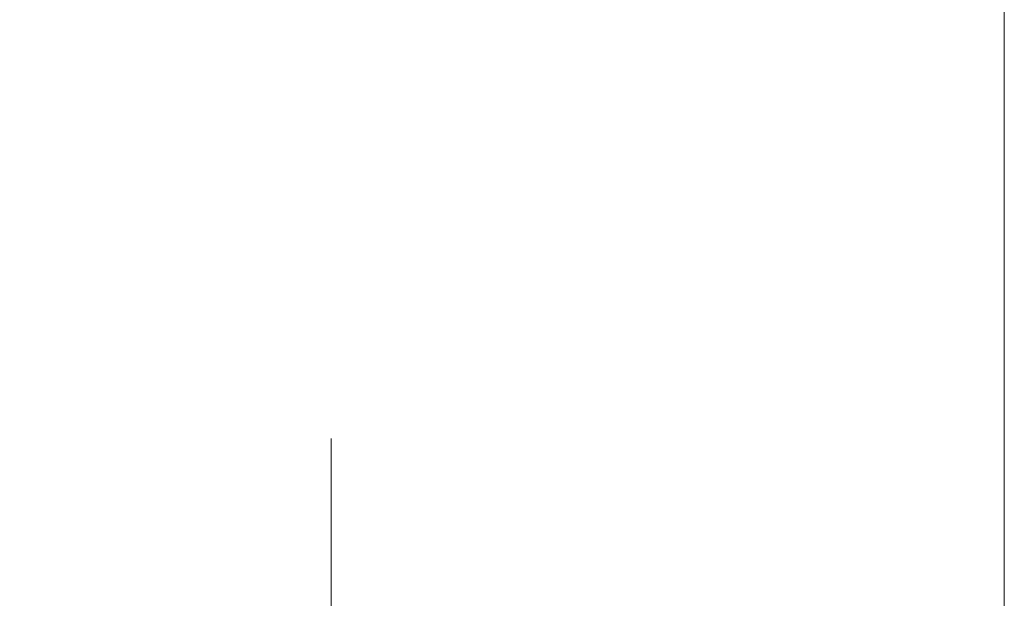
# Model space of a CAD drawing. Header units: millimetres. Extents: x 0 to 594, y 0 to 420.
# Tile 88 of 112: x 491 to 510, y 268 to 279. Entities that reach past the tile are written whole.
import ezdxf

# ---------------------------------------------------------------- set-up
doc = ezdxf.new("R2010")
doc.units = ezdxf.units.MM
doc.header["$LTSCALE"] = 0.257233
doc.linetypes.add('CENTER', pattern=[50.8, 31.75, -6.35, 6.35, -6.35])
doc.layers.add('NoLayerName_001', color=7, linetype='Continuous')
doc.layers.add('NoLayerName_003', color=7, linetype='Continuous')
doc.styles.get("Standard").update_dxf_attribs({"font": 'txt', "bigfont": 'extfont2'})
doc.dimstyles.get("Standard").update_dxf_attribs({"dimtxt": 2.5, "dimasz": 2.5, "dimexe": 1, "dimexo": 1, "dimtad": 1, "dimdec": 3, "dimzin": 0, "dimdsep": 46, "dimtxsty": 'Standard', "dimcen": 2.5, "dimadec": 3, "dimazin": 0, "dimtfac": 0.75, "dimtdec": 3, "dimtmove": 0, "dimatfit": 3, "dimfxl": 1, "dimarcsym": 0})

# ---------------------------------------------------------------- blocks, each defined once
blk = doc.blocks.new('_OPEN30')
at = {"color": 0, "linetype": 'ByBlock', "lineweight": -2}
for p, q in [((-1, 0.267949), (0, 0)), ((0, 0), (-1, -0.267949)), ((0, 0), (-1, 0))]:
    blk.add_line(p, q, dxfattribs=at)
blk = doc.blocks.new('*D49')
at = {"layer": 'Defpoints', "color": 0}
for p in [(483.933, 281.714), (483.933, 235.47), (509.933, 235.47)]:
    blk.add_point(p, dxfattribs=at)
at = {"layer": 'NoLayerName_001', "color": 0, "linetype": 'Continuous', "lineweight": 13}
for p, q in [((483.933, 236.884), (483.933, 283.128)), ((509.933, 236.884), (509.933, 283.128)), ((507.812, 281.714), (486.055, 281.714))]:
    blk.add_line(p, q, dxfattribs=at)
at = {"layer": 'NoLayerName_001', "color": 0, "lineweight": 13, "xscale": 2.1213, "yscale": 2.1213, "zscale": 2.1213, "rotation": 180}
blk.add_blockref('_OPEN30', (483.933, 281.714), dxfattribs=at)
at = {"layer": 'NoLayerName_001', "color": 0, "lineweight": 13, "xscale": 2.1213, "yscale": 2.1213, "zscale": 2.1213}
blk.add_blockref('_OPEN30', (509.933, 281.714), dxfattribs=at)
at = {"layer": 'NoLayerName_001', "color": 0, "lineweight": 13, "insert": (496.933, 285.603), "char_height": 4.9497, "attachment_point": 5}
blk.add_mtext('\\W0.8000;26', dxfattribs=at)

msp = doc.modelspace()

# ---------------------------------------------------------------- linework, layer by layer
at = {"layer": 'NoLayerName_003', "color": 2, "linetype": 'CENTER', "lineweight": 13}
msp.add_line((496.9332, 271.2151), (496.9332, 218.1238), dxfattribs=at)

# ---------------------------------------------------------------- dimensions: what is measured, and where the dimension line sits
at = {"layer": 'NoLayerName_001', "color": 3, "linetype": 'Continuous', "lineweight": 13}
dim = msp.add_linear_dim(base=(483.9332, 281.7142), p1=(509.9332, 235.4699), p2=(483.9332, 235.4699), angle=180, text='\\W0.8000;<>', dimstyle='Standard', override={"dimtxt": 4.9497, "dimasz": 2.1213, "dimexe": 1.4142, "dimexo": 1.4142, "dimgap": 1.4142, "dimzin": 8, "dimblk": 'OPEN30', "dimclrd": 0, "dimclre": 0, "dimclrt": 0, "dimtp": 0, "dimtm": 0, "dimlwd": 13, "dimlwe": 13}, dxfattribs=at)
dim.commit()
dim.dimension.update_dxf_attribs({"geometry": '*D49', "text_midpoint": (496.9332, 281.7142), "dimtype": 160})

doc.saveas('drawing.dxf')
